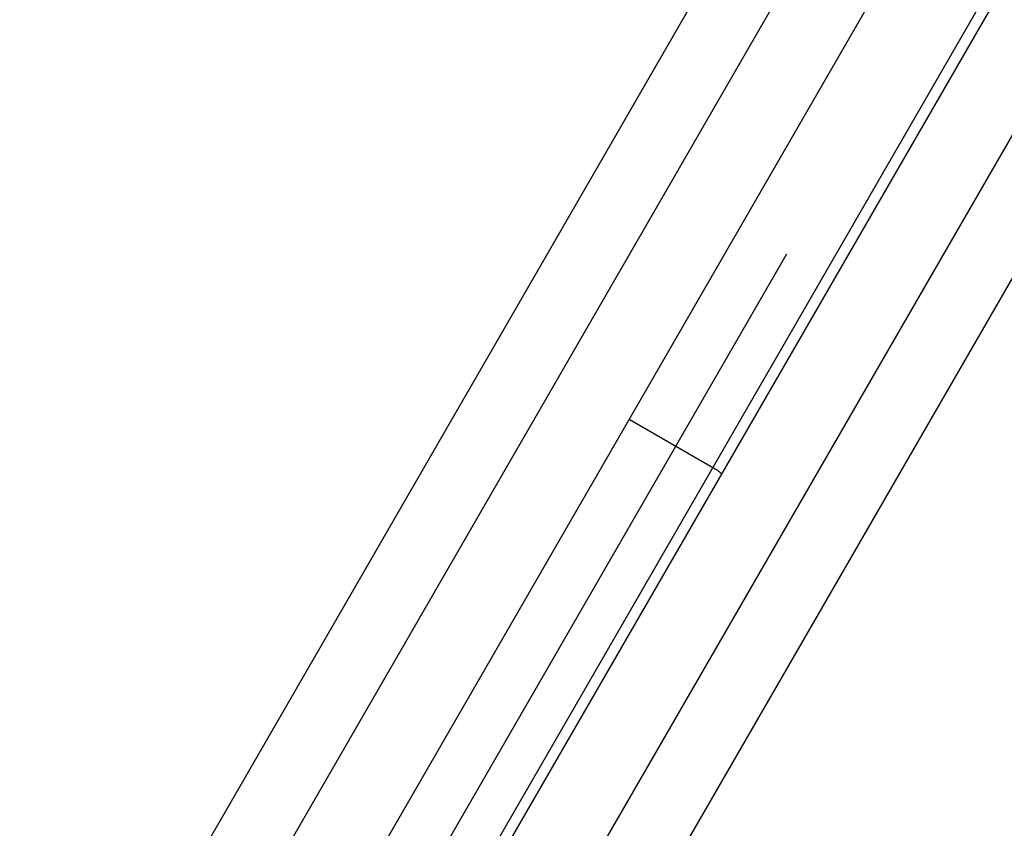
# Model space of a CAD drawing. Header units: millimetres. Extents: x 0 to 7560, y 0 to 5346.
# Tile 9 of 242: x 1263 to 1538, y 490 to 716. Entities that reach past the tile are written whole.
import ezdxf

# ---------------------------------------------------------------- set-up
doc = ezdxf.new("R2010")
doc.units = ezdxf.units.MM
for name, color, linetype in [('M2200805_PBL1187', 7, 'Continuous'), ('M2310102_PBL1338', 7, 'Continuous'), ('M2310102_PBL1418', 7, 'Continuous')]:
    doc.layers.add(name, color=color, linetype=linetype)
doc.styles.add('ROMANS', font='romans.shx', dxfattribs={"oblique": 10, "bigfont": 'whgtxt.shx'})
doc.dimstyles.new('zeus', dxfattribs={"dimtxt": 30, "dimasz": 25, "dimexe": 1, "dimexo": 1, "dimgap": 10, "dimtad": 1, "dimdsep": 46, "dimtxsty": 'ROMANS', "dimcen": 0, "dimclrd": 1, "dimclre": 1, "dimclrt": 2, "dimazin": 2, "dimtfac": 1, "dimtmove": 0, "dimatfit": 3, "dimfxl": 1, "dimarcsym": 0})

# ---------------------------------------------------------------- blocks, each defined once
blk = doc.blocks.new('*D507')
at = {"color": 1, "lineweight": -2, "ltscale": 0.3, "transparency": 16777216}
for p, q in [((1326.01, 901.7), (1105.53, 519.81)), ((1334.67, 896.7), (1114.19, 514.81)), ((1084.37, 533.18), (609.23, 807.5)), ((1114.69, 515.68), (1106.03, 520.68)), ((1136.34, 503.18), (1157.99, 490.68))]:
    blk.add_line(p, q, dxfattribs=at)
at = {"color": 1, "ltscale": 0.3, "transparency": 16777216}
for points in [[(1086.46, 536.78), (1082.29, 529.57), (1106.03, 520.68)], [(1138.42, 506.78), (1134.25, 499.57), (1114.69, 515.68)]]:
    blk.add_solid(points, dxfattribs=at)
at = {"layer": 'Defpoints', "color": 0, "ltscale": 0.3, "transparency": 16777216}
for p in [(1326.51, 902.57), (1335.17, 897.57), (1106.03, 520.68)]:
    blk.add_point(p, dxfattribs=at)
at = {"color": 2, "ltscale": 0.3, "transparency": 16777216, "insert": (848.48, 698.24), "char_height": 30, "attachment_point": 5, "rotation": 330, "style": 'ROMANS'}
blk.add_mtext('공간확보 영역=최소10mm', dxfattribs=at)
blk = doc.blocks.new('*D510')
at = {"color": 1, "lineweight": -2, "ltscale": 0.3, "transparency": 16777216}
for p, q in [((1323.1, 896.66), (1051.96, 427.03)), ((1477.19, 650.55), (1274.09, 298.78)), ((1074.11, 415.4), (1252.94, 312.15))]:
    blk.add_line(p, q, dxfattribs=at)
at = {"color": 1, "ltscale": 0.3, "transparency": 16777216}
for points in [[(1076.19, 419), (1072.03, 411.79), (1052.46, 427.9)], [(1255.03, 315.75), (1250.86, 308.54), (1274.59, 299.65)]]:
    blk.add_solid(points, dxfattribs=at)
at = {"layer": 'Defpoints', "color": 0, "ltscale": 0.3, "transparency": 16777216}
for p in [(1323.6, 897.53), (1477.69, 651.41), (1274.59, 299.65)]:
    blk.add_point(p, dxfattribs=at)
at = {"color": 2, "ltscale": 0.3, "transparency": 16777216, "insert": (1176.03, 385.42), "char_height": 30, "attachment_point": 5, "rotation": 330, "style": 'ROMANS'}
blk.add_mtext('256.5', dxfattribs=at)

msp = doc.modelspace()

# ---------------------------------------------------------------- linework, layer by layer
at = {"layer": 'M2200805_PBL1187', "color": 7}
for p, q in [((1649.531, 925.056), (1324.976, 362.909)), ((1650.63, 920.958), (1329.074, 364.007)), ((1301.593, 376.409), (1533.511, 778.102)), ((1433.205, 604.368), (1456.588, 590.868))]:
    msp.add_line(p, q, dxfattribs=at)
msp.add_open_spline([(1456.588, 590.868), (1456.921, 590.676), (1457.529, 590.305), (1458.293, 589.787), (1458.774, 589.394), (1458.976, 589.174), (1459.015, 589.071), (1458.999, 589.045)], degree=3, knots=[0, 0, 0, 0, 0.3761843, 0.6950432, 0.9100319, 0.9698505, 1, 1, 1, 1], dxfattribs=at)
at = {"layer": 'M2310102_PBL1338', "color": 7}
for p, q in [((1309.549, 476.189), (1576.128, 937.916)), ((1326.87, 466.189), (1593.448, 927.916))]:
    msp.add_line(p, q, dxfattribs=at)
at = {"layer": 'M2310102_PBL1418', "color": 7}
for p, q in [((1659.266, 889.916), (1392.688, 428.189)), ((1676.587, 879.916), (1410.008, 418.189))]:
    msp.add_line(p, q, dxfattribs=at)

# ---------------------------------------------------------------- dimensions: what is measured, and where the dimension line sits
at = {"ltscale": 0.3}
dim = msp.add_aligned_dim(p1=(1335.17, 897.566), p2=(1326.51, 902.566), distance=440.969, text='공간확보 영역=최소<>mm', dimstyle='zeus', dxfattribs=at)
dim.commit()
dim.dimension.update_dxf_attribs({"geometry": '*D507', "text_midpoint": (848.479, 698.238)})
dim = msp.add_linear_dim(base=(1274.594, 299.645), p1=(1323.601, 897.528), p2=(1477.687, 651.413), angle=330, dimstyle='zeus', dxfattribs=at)
dim.commit()
dim.dimension.update_dxf_attribs({"geometry": '*D510', "text_midpoint": (1176.027, 385.421)})

doc.saveas('drawing.dxf')
